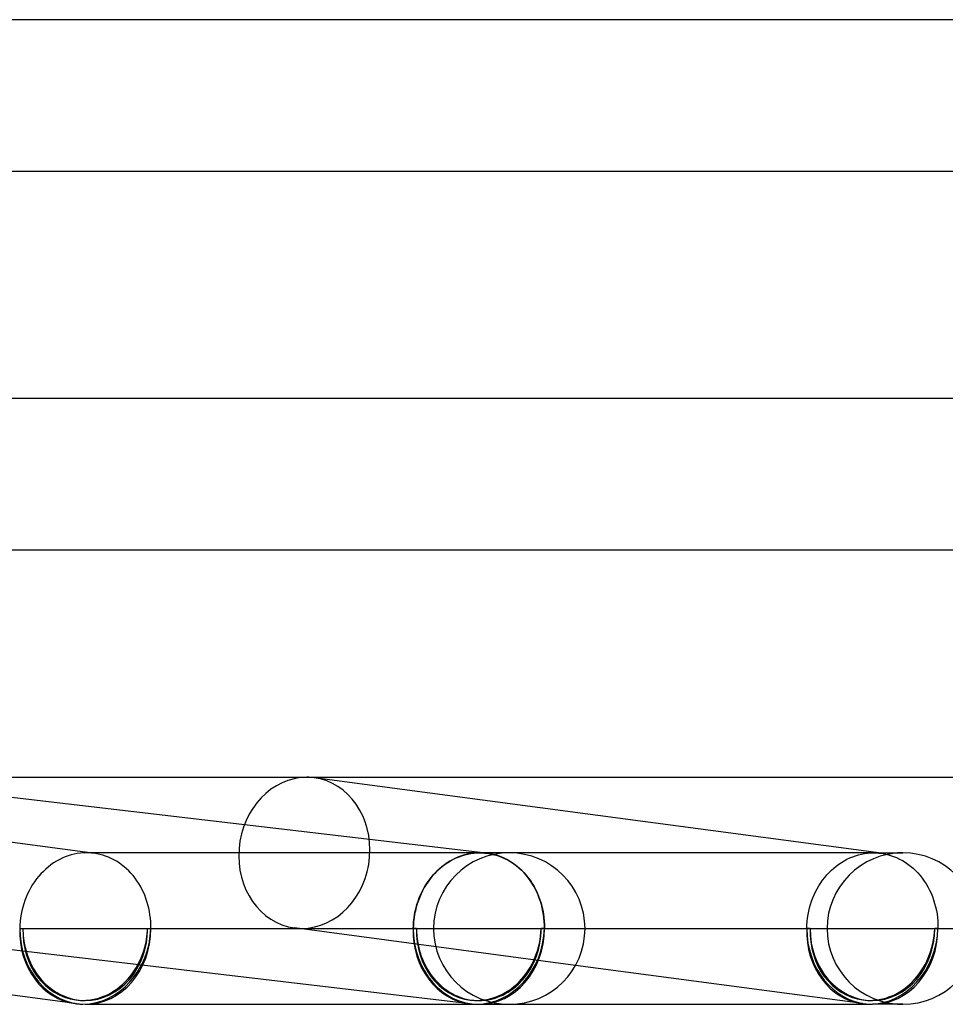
# Model space of a CAD drawing. Header units: millimetres. Extents: x -310 to 310, y -2 to 200.
# Tile 54 of 73: x 139 to 163, y -2 to 24. Entities that reach past the tile are written whole.
import ezdxf

# ---------------------------------------------------------------- set-up
doc = ezdxf.new("R2010")
doc.units = ezdxf.units.MM
doc.layers.add('HIDDEN', color=7, linetype='Continuous')
doc.layers.add('THICK', color=7, linetype='Continuous')

msp = doc.modelspace()

# ---------------------------------------------------------------- linework, layer by layer
at = {"layer": 'HIDDEN'}
for p, q in [((161.624, 1.987), (146.657, 3.982)), ((140.674, 2), (140.641, 2)), ((140.707, 1.999), (140.674, 2)), ((140.74, 1.997), (140.707, 1.999)), ((140.839, 1.987), (140.74, 2)), ((140.773, 1.994), (140.74, 1.997)), ((140.805, 1.991), (140.773, 1.994)), ((140.838, 1.987), (140.805, 1.991)), ((140.916, 1.975), (140.838, 1.987)), ((140.993, 1.958), (140.916, 1.975)), ((141.069, 1.938), (140.993, 1.958)), ((141.144, 1.913), (141.069, 1.938)), ((141.218, 1.885), (141.144, 1.913)), ((141.291, 1.852), (141.218, 1.885)), ((141.363, 1.816), (141.291, 1.852)), ((150.253, 1.79), (150.327, 1.83)), ((150.384, 1.857), (150.308, 1.819)), ((150.327, 1.83), (150.401, 1.865)), ((150.462, 1.89), (150.384, 1.857)), ((150.401, 1.865), (150.477, 1.896)), ((150.541, 1.919), (150.462, 1.89)), ((150.477, 1.896), (150.554, 1.924)), ((150.621, 1.944), (150.541, 1.919)), ((150.554, 1.924), (150.631, 1.947)), ((150.702, 1.964), (150.621, 1.944)), ((150.631, 1.947), (150.71, 1.966)), ((150.783, 1.98), (150.702, 1.964)), ((150.71, 1.966), (150.789, 1.981)), ((150.865, 1.991), (150.783, 1.98)), ((150.789, 1.981), (150.869, 1.991)), ((150.947, 1.998), (150.865, 1.991)), ((150.869, 1.991), (150.949, 1.998)), ((151.029, 2), (150.947, 1.998)), ((150.949, 1.998), (151.029, 2)), ((151.029, 2), (151.059, 2)), ((151.058, 2), (151.029, 2)), ((151.087, 1.999), (151.058, 2)), ((151.059, 2), (151.089, 1.999)), ((151.117, 1.997), (151.087, 1.999)), ((151.089, 1.999), (151.118, 1.997)), ((151.205, 1.99), (151.117, 2)), ((151.146, 1.995), (151.117, 1.997)), ((151.118, 1.997), (151.148, 1.995)), ((151.175, 1.993), (151.146, 1.995)), ((151.148, 1.995), (151.177, 1.993)), ((151.204, 1.99), (151.175, 1.993)), ((151.177, 1.993), (151.207, 1.989)), ((151.207, 1.989), (151.291, 1.977)), ((151.285, 1.978), (151.207, 1.989)), ((151.363, 1.962), (151.285, 1.978)), ((151.291, 1.977), (151.374, 1.96)), ((151.44, 1.943), (151.363, 1.962)), ((151.374, 1.96), (151.456, 1.938)), ((151.516, 1.919), (151.44, 1.943)), ((151.456, 1.938), (151.538, 1.912)), ((151.592, 1.891), (151.516, 1.919)), ((151.538, 1.912), (151.618, 1.881)), ((151.665, 1.859), (151.592, 1.891)), ((151.618, 1.881), (151.696, 1.845)), ((151.804, 2), (151.661, 2)), ((151.738, 1.823), (151.665, 1.859)), ((151.696, 1.845), (151.773, 1.805)), ((151.809, 1.784), (151.738, 1.823)), ((161.425, 2), (151.804, 2)), ((160.649, 1.79), (160.722, 1.83)), ((160.722, 1.83), (160.797, 1.865)), ((160.797, 1.865), (160.873, 1.896)), ((160.873, 1.896), (160.95, 1.924)), ((160.95, 1.924), (161.027, 1.947)), ((161.027, 1.947), (161.106, 1.966)), ((161.106, 1.966), (161.185, 1.981)), ((161.185, 1.981), (161.265, 1.991)), ((161.265, 1.991), (161.345, 1.998)), ((161.345, 1.998), (161.426, 2)), ((161.425, 2), (162.196, 2)), ((161.426, 2), (161.459, 2)), ((161.459, 2), (161.493, 1.998)), ((161.493, 1.998), (161.526, 1.997)), ((161.526, 1.997), (161.56, 1.994)), ((161.56, 1.994), (161.593, 1.991)), ((161.593, 1.991), (161.626, 1.987)), ((161.626, 1.987), (161.709, 1.973)), ((161.709, 1.973), (161.791, 1.955)), ((161.791, 1.955), (161.873, 1.932)), ((161.873, 1.932), (161.953, 1.905)), ((161.953, 1.905), (162.032, 1.873)), ((162.032, 1.873), (162.11, 1.836)), ((162.196, 2), (162.055, 2)), ((162.11, 1.836), (162.185, 1.796)), ((141.433, 1.776), (141.363, 1.816)), ((141.502, 1.732), (141.433, 1.776)), ((141.568, 1.685), (141.502, 1.732)), ((141.633, 1.634), (141.568, 1.685)), ((141.695, 1.58), (141.633, 1.634)), ((141.755, 1.522), (141.695, 1.58)), ((149.954, 1.572), (149.889, 1.512)), ((149.915, 1.539), (149.978, 1.596)), ((150.021, 1.629), (149.954, 1.572)), ((149.978, 1.596), (150.044, 1.65)), ((150.09, 1.683), (150.021, 1.629)), ((150.044, 1.65), (150.112, 1.701)), ((150.161, 1.732), (150.09, 1.683)), ((150.112, 1.701), (150.182, 1.747)), ((150.233, 1.778), (150.161, 1.732)), ((150.182, 1.747), (150.253, 1.79)), ((150.308, 1.819), (150.233, 1.778)), ((151.773, 1.805), (151.848, 1.761)), ((151.878, 1.74), (151.809, 1.784)), ((151.848, 1.761), (151.921, 1.712)), ((151.946, 1.693), (151.878, 1.74)), ((151.921, 1.712), (151.992, 1.66)), ((152.011, 1.642), (151.946, 1.693)), ((151.992, 1.66), (152.06, 1.603)), ((152.075, 1.589), (152.011, 1.642)), ((152.06, 1.603), (152.126, 1.543)), ((152.136, 1.531), (152.075, 1.589)), ((160.31, 1.539), (160.374, 1.596)), ((160.374, 1.596), (160.439, 1.65)), ((160.439, 1.65), (160.507, 1.701)), ((160.507, 1.701), (160.577, 1.747)), ((160.577, 1.747), (160.649, 1.79)), ((162.185, 1.796), (162.259, 1.751)), ((162.259, 1.751), (162.331, 1.702)), ((162.331, 1.702), (162.4, 1.65)), ((162.4, 1.65), (162.467, 1.593)), ((162.467, 1.593), (162.532, 1.532)), ((141.813, 1.462), (141.755, 1.522)), ((141.868, 1.398), (141.813, 1.462)), ((141.921, 1.332), (141.868, 1.398)), ((141.971, 1.262), (141.921, 1.332)), ((149.711, 1.31), (149.658, 1.236)), ((149.685, 1.278), (149.739, 1.348)), ((149.768, 1.38), (149.711, 1.31)), ((149.739, 1.348), (149.795, 1.415)), ((149.827, 1.447), (149.768, 1.38)), ((149.795, 1.415), (149.854, 1.478)), ((149.889, 1.512), (149.827, 1.447)), ((149.854, 1.478), (149.915, 1.539)), ((152.126, 1.543), (152.189, 1.478)), ((152.194, 1.471), (152.136, 1.531)), ((152.189, 1.478), (152.249, 1.411)), ((152.25, 1.407), (152.194, 1.471)), ((152.249, 1.411), (152.307, 1.34)), ((152.304, 1.34), (152.25, 1.407)), ((152.355, 1.27), (152.304, 1.34)), ((152.307, 1.34), (152.361, 1.266)), ((160.079, 1.278), (160.133, 1.348)), ((160.133, 1.348), (160.19, 1.415)), ((160.19, 1.415), (160.249, 1.478)), ((160.249, 1.478), (160.31, 1.539)), ((162.532, 1.532), (162.594, 1.468)), ((162.594, 1.468), (162.653, 1.4)), ((162.653, 1.4), (162.709, 1.33)), ((162.709, 1.33), (162.762, 1.256)), ((142.018, 1.19), (141.971, 1.262)), ((142.062, 1.116), (142.018, 1.19)), ((142.103, 1.039), (142.062, 1.116)), ((149.5, 0.974), (149.542, 1.053)), ((149.56, 1.082), (149.516, 1)), ((149.542, 1.053), (149.586, 1.131)), ((149.607, 1.16), (149.56, 1.082)), ((149.586, 1.131), (149.634, 1.206)), ((149.658, 1.236), (149.607, 1.16)), ((149.634, 1.206), (149.685, 1.278)), ((152.403, 1.198), (152.355, 1.27)), ((152.361, 1.266), (152.412, 1.188)), ((152.448, 1.124), (152.403, 1.198)), ((152.412, 1.188), (152.459, 1.108)), ((152.49, 1.047), (152.448, 1.124)), ((152.459, 1.108), (152.503, 1.026)), ((152.529, 0.968), (152.49, 1.047)), ((159.894, 0.974), (159.936, 1.053)), ((159.936, 1.053), (159.981, 1.131)), ((159.981, 1.131), (160.029, 1.205)), ((160.029, 1.205), (160.079, 1.278)), ((162.762, 1.256), (162.812, 1.179)), ((162.812, 1.179), (162.859, 1.099)), ((162.859, 1.099), (162.902, 1.017)), ((142.142, 0.961), (142.103, 1.039)), ((142.177, 0.88), (142.142, 0.961)), ((142.208, 0.797), (142.177, 0.88)), ((142.237, 0.713), (142.208, 0.797)), ((149.395, 0.723), (149.426, 0.808)), ((149.438, 0.831), (149.404, 0.743)), ((149.426, 0.808), (149.462, 0.892)), ((149.475, 0.917), (149.438, 0.831)), ((149.462, 0.892), (149.5, 0.974)), ((149.516, 1), (149.475, 0.917)), ((152.503, 1.026), (152.543, 0.94)), ((152.565, 0.886), (152.529, 0.968)), ((152.543, 0.94), (152.58, 0.853)), ((152.597, 0.803), (152.565, 0.886)), ((152.58, 0.853), (152.613, 0.763)), ((152.626, 0.718), (152.597, 0.803)), ((159.788, 0.723), (159.82, 0.808)), ((159.82, 0.808), (159.856, 0.892)), ((159.856, 0.892), (159.894, 0.974)), ((162.902, 1.017), (162.941, 0.932)), ((162.941, 0.932), (162.977, 0.845)), ((162.977, 0.845), (163.009, 0.756)), ((142.262, 0.627), (142.237, 0.713)), ((142.284, 0.54), (142.262, 0.627)), ((142.302, 0.452), (142.284, 0.54)), ((149.32, 0.458), (149.341, 0.548)), ((149.347, 0.564), (149.324, 0.472)), ((149.341, 0.548), (149.366, 0.636)), ((149.374, 0.654), (149.347, 0.564)), ((149.366, 0.636), (149.395, 0.723)), ((149.404, 0.743), (149.374, 0.654)), ((152.613, 0.763), (152.642, 0.672)), ((152.652, 0.632), (152.626, 0.718)), ((152.642, 0.672), (152.667, 0.579)), ((152.674, 0.544), (152.652, 0.632)), ((152.667, 0.579), (152.688, 0.485)), ((152.693, 0.455), (152.674, 0.544)), ((159.713, 0.458), (159.735, 0.548)), ((159.735, 0.548), (159.76, 0.636)), ((159.76, 0.636), (159.788, 0.723)), ((163.009, 0.756), (163.037, 0.666)), ((163.037, 0.666), (163.062, 0.574)), ((163.062, 0.574), (163.082, 0.48)), ((142.316, 0.363), (142.302, 0.452)), ((142.328, 0.273), (142.316, 0.363)), ((142.335, 0.182), (142.328, 0.273)), ((149.278, 0.185), (149.288, 0.277)), ((149.29, 0.285), (149.279, 0.191)), ((149.288, 0.277), (149.302, 0.368)), ((149.305, 0.379), (149.29, 0.285)), ((149.302, 0.368), (149.32, 0.458)), ((149.324, 0.472), (149.305, 0.379)), ((152.688, 0.485), (152.705, 0.389)), ((152.708, 0.365), (152.693, 0.455)), ((152.705, 0.389), (152.718, 0.293)), ((152.719, 0.275), (152.708, 0.365)), ((152.718, 0.293), (152.727, 0.196)), ((152.727, 0.184), (152.719, 0.275)), ((159.67, 0.185), (159.681, 0.277)), ((159.681, 0.277), (159.695, 0.368)), ((159.695, 0.368), (159.713, 0.458)), ((163.082, 0.48), (163.099, 0.386)), ((163.099, 0.386), (163.111, 0.29)), ((163.111, 0.29), (163.12, 0.194)), ((150.766, -1.986), (133.867, 0.002)), ((138.962, 0), (142.253, 0)), ((142.339, 0.091), (142.335, 0.182)), ((142.34, 0), (142.339, 0.091)), ((142.34, 0), (149.268, 0)), ((153.552, -0.972), (146.128, 0.018)), ((149.271, 0.095), (149.268, 0)), ((149.268, 0), (149.271, 0.093)), ((149.279, 0.191), (149.271, 0.095)), ((149.271, 0.093), (149.278, 0.185)), ((149.355, 0), (152.645, 0)), ((152.727, 0.196), (152.732, 0.098)), ((152.731, 0.092), (152.727, 0.184)), ((152.732, 0), (152.731, 0.092)), ((152.732, 0.098), (152.732, 0)), ((152.732, 0), (153.804, 0)), ((159.66, 0), (159.663, 0.093)), ((159.663, 0.093), (159.67, 0.185)), ((163.12, 0.194), (163.124, 0.097)), ((163.124, 0.097), (163.124, 0)), ((138.876, 0), (138.962, 0)), ((142.253, 0), (142.34, 0)), ((149.268, 0), (149.355, 0)), ((149.355, 0), (149.268, 0)), ((152.645, 0), (152.732, 0)), ((152.732, 0), (152.645, 0)), ((159.747, 0), (159.66, 0)), ((163.124, 0), (163.038, 0)), ((162.055, -2), (162.196, -2))]:
    msp.add_line(p, q, dxfattribs=at)
for centre, radius, start, end in [((151.804, 0), 2, 90, 180), ((162.196, 0), 2, 90, 180), ((162.196, 0), 2, 0, 90), ((151.804, 0), 2, 180, 270), ((162.196, 0), 2, 180, 270), ((140.608, 0), 1.9, 262.4081, 270), ((151, 0), 1.9, 263.2906, 270), ((161.392, 0), 1.9, 262.408, 270)]:
    msp.add_arc(centre, radius, start, end, dxfattribs=at)
for centre, major_axis, ratio, start_param, end_param in [((146.392, 2), (0.264, 1.982), 0.864107, 0.114709, 3.141644), ((146.392, 2), (0.264, 1.982), 0.864107, -3.026884, 0.000052), ((146.392, 2), (0.264, 1.982), 0.864107, 0.000052, 0.114709), ((140.608, 0), (0, -1.9), 0.866025, -1.570796, 0), ((140.608, 0), (-0.264, -1.982), 0.864107, 0.114709, 1.685505), ((140.608, 0), (0, -2), 0.866025, 0, 1.570796), ((146.392, 2), (0.264, 1.982), 0.864107, -3.141541, -3.026884), ((151, 0), (-0.234, -1.986), 0.864531, -1.469435, 0.00001), ((151, 0), (-0.234, -1.986), 0.864531, -1.469435, 0.00001), ((151, 0), (0.222, 1.887), 0.864531, 1.672157, 3.141603), ((151, 0), (0, 1.9), 0.866025, 1.570796, 3.141593), ((151, 0), (0, 1.9), 0.866025, 1.570796, 3.141593), ((151, 0), (0.222, 1.887), 0.864531, -3.141582, -1.469435), ((151, 0), (-0.234, -1.986), 0.864531, 0.101361, 1.672157), ((151, 0), (0, 1.9), 0.866025, -3.141593, -1.570796), ((151, 0), (0, -2), 0.866025, 0, 1.570796), ((151, 0), (0, 1.9), 0.866025, 3.141593, 4.712389), ((161.392, 0), (0, -2), 0.866025, -1.570796, -0.076829), ((161.392, 0), (0, -1.9), 0.866025, 0, 1.570796), ((140.608, 0), (-0.251, -1.883), 0.864107, -1.456088, 0.000052), ((140.608, 0), (-0.251, -1.883), 0.864107, 0.000052, 1.685505), ((140.608, 0), (0, -1.9), 0.866025, 0, 1.570796), ((151, 0), (0, -2), 0.866025, -1.570796, 0), ((151, 0), (0.222, 1.887), 0.864531, 1.672157, 3.141603), ((151, 0), (0.222, 1.887), 0.864531, -3.141582, -1.469435), ((151, 0), (0, -2), 0.866025, 0, 1.570796), ((161.392, 0), (-0.264, -1.982), 0.864107, -1.456088, 0.000052), ((161.392, 0), (-0.251, -1.883), 0.864107, -1.456088, 0.000052), ((161.392, 0), (0, -1.9), 0.866025, -1.570796, 0), ((161.392, 0), (-0.251, -1.883), 0.864107, 0.000052, 1.685505), ((140.608, 0), (-0.264, -1.982), 0.864107, 0.076322, 0.114709), ((151, 0), (-0.234, -1.986), 0.864531, 0.00001, 0.101361)]:
    msp.add_ellipse(centre, major_axis=major_axis, ratio=ratio, start_param=start_param, end_param=end_param, dxfattribs=at)
at = {"layer": 'THICK'}
for p, q in [((256.495, 24), (129.638, 24)), ((130.713, 20), (256.493, 20)), ((261.745, 14), (132.321, 14)), ((133.392, 10), (261.744, 10)), ((140.74, 2), (125.872, 3.982)), ((151.117, 2), (134.335, 3.974)), ((134.571, 4), (154.124, 4)), ((154.124, 4), (172.521, 4)), ((139.996, 1.857), (139.919, 1.819)), ((140.074, 1.89), (139.996, 1.857)), ((140.153, 1.919), (140.074, 1.89)), ((140.233, 1.944), (140.153, 1.919)), ((140.313, 1.964), (140.233, 1.944)), ((140.395, 1.98), (140.313, 1.964)), ((140.477, 1.991), (140.395, 1.98)), ((140.559, 1.998), (140.477, 1.991)), ((140.641, 2), (140.559, 1.998)), ((151.804, 2), (140.641, 2)), ((139.565, 1.572), (139.5, 1.511)), ((139.632, 1.629), (139.565, 1.572)), ((139.701, 1.683), (139.632, 1.629)), ((139.772, 1.732), (139.701, 1.683)), ((139.845, 1.778), (139.772, 1.732)), ((139.919, 1.819), (139.845, 1.778)), ((139.322, 1.31), (139.268, 1.236)), ((139.378, 1.38), (139.322, 1.31)), ((139.438, 1.447), (139.378, 1.38)), ((139.5, 1.511), (139.438, 1.447)), ((139.17, 1.081), (139.126, 1)), ((139.217, 1.16), (139.17, 1.081)), ((139.268, 1.236), (139.217, 1.16)), ((139.047, 0.831), (139.013, 0.743)), ((139.085, 0.917), (139.047, 0.831)), ((139.126, 1), (139.085, 0.917)), ((138.956, 0.564), (138.933, 0.472)), ((138.983, 0.654), (138.956, 0.564)), ((139.013, 0.743), (138.983, 0.654)), ((138.898, 0.285), (138.887, 0.191)), ((138.914, 0.379), (138.898, 0.285)), ((138.933, 0.472), (138.914, 0.379)), ((140.343, -1.982), (125.343, 0.018)), ((138.879, 0.095), (138.876, 0)), ((138.887, 0.191), (138.879, 0.095)), ((153.804, 0), (168.713, 0)), ((161.128, -1.982), (153.552, -0.972)), ((140.608, -2), (151.804, -2)), ((151.661, -2), (151.804, -2)), ((151.804, -2), (161.392, -2)), ((162.196, -2), (161.392, -2))]:
    msp.add_line(p, q, dxfattribs=at)
for centre, start, end in [((151.804, 0), 0, 90), ((151.804, 0), 270, 0), ((162.196, 0), 270, 0)]:
    msp.add_arc(centre, 2, start, end, dxfattribs=at)
for centre, major_axis, ratio, start_param, end_param in [((140.608, 0), (0, -2), 0.866025, -1.570796, 0), ((161.392, 0), (-0.264, -1.982), 0.864107, 0.114709, 1.685505), ((161.392, 0), (0, -2), 0.866025, 0, 1.570796), ((140.608, 0), (-0.264, -1.982), 0.864107, -1.456088, 0.000052), ((140.608, 0), (-0.264, -1.982), 0.864107, 0.000052, 0.076322), ((161.392, 0), (-0.264, -1.982), 0.864107, 0.000052, 0.114709), ((161.392, 0), (0, -2), 0.866025, -0.076829, 0)]:
    msp.add_ellipse(centre, major_axis=major_axis, ratio=ratio, start_param=start_param, end_param=end_param, dxfattribs=at)

doc.saveas('drawing.dxf')
